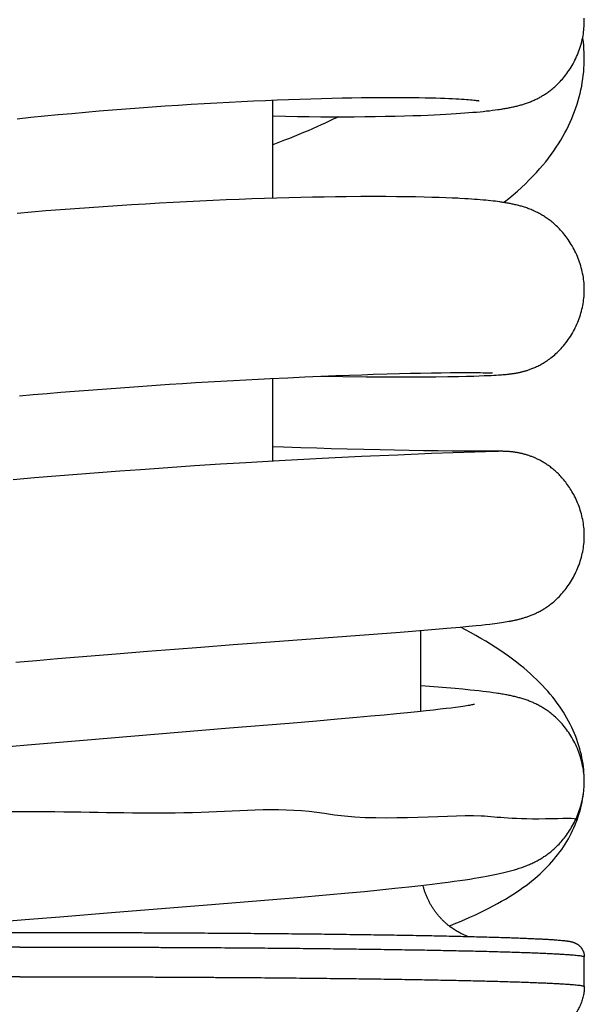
# Model space of a CAD drawing. Header units: millimetres. Extents: x 160 to 318, y 73 to 291.
# Tile 90 of 129: x 175.05 to 176.95, y 268.78 to 272.09. Entities that reach past the tile are written whole.
import ezdxf

# ---------------------------------------------------------------- set-up
doc = ezdxf.new("R2010")
doc.units = ezdxf.units.MM
doc.header["$LTSCALE"] = 30.734
doc.layers.get('0').update_dxf_attribs({"linetype": 'CONTINUOUS'})

msp = doc.modelspace()

# ---------------------------------------------------------------- linework, layer by layer
at = {"color": 7, "linetype": 'Continuous'}
for p, q in [((175.623, 271.8096), (175.6661, 271.8122)), ((175.6661, 271.8122), (175.7087, 271.8146)), ((175.7087, 271.8146), (175.7508, 271.8169)), ((175.7508, 271.8169), (175.7923, 271.819)), ((175.7923, 271.819), (175.8331, 271.8209)), ((175.8331, 271.8209), (175.8731, 271.8227)), ((175.8731, 271.8227), (175.9123, 271.8244)), ((175.896, 271.8237), (175.896, 271.4931)), ((175.9123, 271.8244), (175.9507, 271.8258)), ((175.9507, 271.8258), (175.9883, 271.8272)), ((175.9883, 271.8272), (176.0251, 271.8283)), ((176.0251, 271.8283), (176.061, 271.8294)), ((176.061, 271.8294), (176.0962, 271.8302)), ((176.0962, 271.8302), (176.1305, 271.831)), ((176.1305, 271.831), (176.1639, 271.8316)), ((176.1639, 271.8316), (176.1964, 271.8321)), ((176.1964, 271.8321), (176.2278, 271.8324)), ((176.2278, 271.8324), (176.2582, 271.8326)), ((176.2582, 271.8326), (176.2874, 271.8327)), ((176.2874, 271.8327), (176.3158, 271.8327)), ((176.3158, 271.8327), (176.3427, 271.8326)), ((176.3427, 271.8326), (176.3676, 271.8323)), ((176.3676, 271.8323), (176.39, 271.832)), ((176.39, 271.832), (176.4104, 271.8317)), ((176.4104, 271.8317), (176.4291, 271.8312)), ((176.4291, 271.8312), (176.4462, 271.8308)), ((176.4462, 271.8308), (176.462, 271.8303)), ((176.462, 271.8303), (176.4766, 271.8298)), ((176.4766, 271.8298), (176.4899, 271.8292)), ((176.4899, 271.8292), (176.5022, 271.8287)), ((176.5022, 271.8287), (176.5134, 271.8281)), ((176.5134, 271.8281), (176.5237, 271.8275)), ((176.5237, 271.8275), (176.5331, 271.8269)), ((176.5331, 271.8269), (176.5417, 271.8264)), ((176.5417, 271.8264), (176.5495, 271.8258)), ((176.5495, 271.8258), (176.5566, 271.8252)), ((176.5566, 271.8252), (176.5631, 271.8247)), ((176.5631, 271.8247), (176.5688, 271.8242)), ((176.5688, 271.8242), (176.5739, 271.8237)), ((176.5739, 271.8237), (176.5784, 271.8232)), ((176.5784, 271.8232), (176.5822, 271.8228)), ((176.592, 271.8215), (176.5926, 271.8214)), ((175.1752, 271.7748), (175.2212, 271.779)), ((175.2212, 271.779), (175.267, 271.7831)), ((175.267, 271.7831), (175.3126, 271.787)), ((175.3126, 271.787), (175.3579, 271.7907)), ((175.3579, 271.7907), (175.4028, 271.7943)), ((175.4028, 271.7943), (175.4474, 271.7976)), ((175.4474, 271.7976), (175.4917, 271.8009)), ((175.4917, 271.8009), (175.5357, 271.8039)), ((175.5357, 271.8039), (175.5795, 271.8068)), ((175.5795, 271.8068), (175.623, 271.8096)), ((176.4977, 271.7772), (176.5142, 271.7783)), ((176.5142, 271.7783), (176.5296, 271.7793)), ((176.5296, 271.7793), (176.544, 271.7803)), ((176.544, 271.7803), (176.5578, 271.7814)), ((176.5578, 271.7814), (176.5708, 271.7825)), ((176.5708, 271.7825), (176.5832, 271.7836)), ((176.5832, 271.7836), (176.5949, 271.7847)), ((176.5949, 271.7847), (176.6061, 271.7858)), ((176.6061, 271.7858), (176.6168, 271.787)), ((176.6168, 271.787), (176.627, 271.7881)), ((176.627, 271.7881), (176.6367, 271.7893)), ((176.6367, 271.7893), (176.646, 271.7905)), ((176.646, 271.7905), (176.6549, 271.7917)), ((175.0371, 271.7611), (175.0831, 271.7658)), ((175.0831, 271.7658), (175.1291, 271.7704)), ((175.1291, 271.7704), (175.1752, 271.7748)), ((175.896, 271.7703), (175.9404, 271.7694)), ((175.9404, 271.7694), (175.9808, 271.7687)), ((175.9808, 271.7687), (176.0204, 271.7683)), ((176.0204, 271.7683), (176.0594, 271.7679)), ((176.0594, 271.7679), (176.0977, 271.7678)), ((176.0977, 271.7678), (176.1351, 271.7677)), ((176.1351, 271.7677), (176.1716, 271.7679)), ((176.1716, 271.7679), (176.2072, 271.7681)), ((176.2072, 271.7681), (176.2419, 271.7685)), ((176.2419, 271.7685), (176.2758, 271.7691)), ((176.2758, 271.7691), (176.3088, 271.7698)), ((176.3088, 271.7698), (176.3403, 271.7705)), ((176.3403, 271.7705), (176.3691, 271.7714)), ((176.3691, 271.7714), (176.3952, 271.7723)), ((176.3952, 271.7723), (176.4188, 271.7733)), ((176.4188, 271.7733), (176.4407, 271.7742)), ((176.4407, 271.7742), (176.4611, 271.7752)), ((176.4611, 271.7752), (176.4801, 271.7762)), ((176.4801, 271.7762), (176.4977, 271.7772)), ((175.6072, 271.4813), (175.5617, 271.479)), ((175.652, 271.4835), (175.6072, 271.4813)), ((175.6964, 271.4856), (175.652, 271.4835)), ((175.7403, 271.4875), (175.6964, 271.4856)), ((175.7838, 271.4892), (175.7403, 271.4875)), ((175.8267, 271.4908), (175.7838, 271.4892)), ((175.8691, 271.4923), (175.8267, 271.4908)), ((175.9108, 271.4936), (175.8691, 271.4923)), ((175.9519, 271.4947), (175.9108, 271.4936)), ((175.992, 271.4957), (175.9519, 271.4947)), ((176.0313, 271.4966), (175.992, 271.4957)), ((176.0701, 271.4973), (176.0313, 271.4966)), ((176.1082, 271.4979), (176.0701, 271.4973)), ((176.1447, 271.4983), (176.1082, 271.4979)), ((176.1942, 271.4987), (176.1447, 271.4983)), ((176.238, 271.4988), (176.1942, 271.4987)), ((176.2777, 271.4988), (176.238, 271.4988)), ((176.3141, 271.4985), (176.2777, 271.4988)), ((176.3475, 271.4981), (176.3141, 271.4985)), ((176.3783, 271.4976), (176.3475, 271.4981)), ((176.4068, 271.497), (176.3783, 271.4976)), ((176.4331, 271.4963), (176.4068, 271.497)), ((176.4574, 271.4956), (176.4331, 271.4963)), ((176.4799, 271.4948), (176.4574, 271.4956)), ((176.5008, 271.4939), (176.4799, 271.4948)), ((176.5443, 271.4917), (176.5265, 271.4927)), ((176.5555, 271.491), (176.5443, 271.4917)), ((176.5663, 271.4903), (176.5555, 271.491)), ((176.5766, 271.4895), (176.5663, 271.4903)), ((176.5865, 271.4888), (176.5766, 271.4895)), ((176.596, 271.488), (176.5865, 271.4888)), ((176.6052, 271.4872), (176.596, 271.488)), ((176.614, 271.4864), (176.6052, 271.4872)), ((176.6226, 271.4856), (176.614, 271.4864)), ((176.6309, 271.4847), (176.6226, 271.4856)), ((176.6389, 271.4839), (176.6309, 271.4847)), ((176.6466, 271.4829), (176.6389, 271.4839)), ((176.6542, 271.482), (176.6466, 271.4829)), ((175.0857, 271.4465), (175.0374, 271.4423)), ((175.1341, 271.4504), (175.0857, 271.4465)), ((175.1825, 271.4542), (175.1341, 271.4504)), ((175.2309, 271.4579), (175.1825, 271.4542)), ((175.2791, 271.4614), (175.2309, 271.4579)), ((175.3271, 271.4647), (175.2791, 271.4614)), ((175.3749, 271.4679), (175.3271, 271.4647)), ((175.4223, 271.4709), (175.3749, 271.4679)), ((175.4693, 271.4738), (175.4223, 271.4709)), ((175.5158, 271.4764), (175.4693, 271.4738)), ((175.5617, 271.479), (175.5158, 271.4764)), ((175.807, 270.8822), (175.8482, 270.8843)), ((175.8482, 270.8843), (175.8887, 270.8864)), ((175.8887, 270.8864), (175.9484, 270.8892)), ((175.896, 270.8867), (175.896, 270.6079)), ((175.9484, 270.8892), (176.0057, 270.8918)), ((176.0057, 270.8918), (176.0595, 270.8941)), ((176.0595, 270.8941), (176.1094, 270.8961)), ((176.0617, 270.8942), (176.1329, 270.8931)), ((176.1094, 270.8961), (176.1553, 270.8979)), ((176.1329, 270.8931), (176.2113, 270.8923)), ((176.1553, 270.8979), (176.1972, 270.8993)), ((176.1972, 270.8993), (176.2355, 270.9006)), ((176.2113, 270.8923), (176.2774, 270.8919)), ((176.2355, 270.9006), (176.2819, 270.902)), ((176.2774, 270.8919), (176.3421, 270.8918)), ((176.2819, 270.902), (176.3235, 270.9031)), ((176.3235, 270.9031), (176.3609, 270.904)), ((176.3421, 270.8918), (176.3979, 270.8919)), ((176.3609, 270.904), (176.3946, 270.9047)), ((176.3946, 270.9047), (176.4317, 270.9054)), ((176.3979, 270.8919), (176.4458, 270.8923)), ((176.4317, 270.9054), (176.4638, 270.9058)), ((176.4458, 270.8923), (176.4871, 270.8929)), ((176.4638, 270.9058), (176.496, 270.9062)), ((176.4871, 270.8929), (176.5227, 270.8935)), ((176.496, 270.9062), (176.5228, 270.9064)), ((176.5227, 270.8935), (176.5499, 270.8941)), ((176.5228, 270.9064), (176.5489, 270.9064)), ((176.5489, 270.9064), (176.5678, 270.9064)), ((176.5499, 270.8941), (176.574, 270.8948)), ((176.5678, 270.9064), (176.584, 270.9063)), ((176.574, 270.8948), (176.5923, 270.8953)), ((176.584, 270.9063), (176.5956, 270.9061)), ((176.5923, 270.8953), (176.6089, 270.896)), ((176.5956, 270.9061), (176.6056, 270.906)), ((176.6056, 270.906), (176.6142, 270.9058)), ((176.6089, 270.896), (176.6214, 270.8965)), ((176.6142, 270.9058), (176.6201, 270.9056)), ((176.6201, 270.9056), (176.6251, 270.9055)), ((176.6214, 270.8965), (176.6329, 270.897)), ((176.6251, 270.9055), (176.6292, 270.9053)), ((176.6292, 270.9053), (176.6317, 270.9052)), ((176.6317, 270.9052), (176.6338, 270.9051)), ((176.6329, 270.897), (176.6413, 270.8974)), ((176.6338, 270.9051), (176.6353, 270.905)), ((176.6353, 270.905), (176.6364, 270.905)), ((176.6413, 270.8974), (176.6492, 270.8979)), ((176.6492, 270.8979), (176.6566, 270.8983)), ((176.6566, 270.8983), (176.6618, 270.8987)), ((176.6618, 270.8987), (176.6668, 270.899)), ((176.6668, 270.899), (176.6715, 270.8994)), ((176.6715, 270.8994), (176.676, 270.8998)), ((176.676, 270.8998), (176.6804, 270.9001)), ((176.6804, 270.9001), (176.6833, 270.9004)), ((176.6833, 270.9004), (176.6861, 270.9007)), ((176.6861, 270.9007), (176.6889, 270.901)), ((176.6889, 270.901), (176.6918, 270.9013)), ((176.6918, 270.9013), (176.6946, 270.9016)), ((176.6946, 270.9016), (176.6975, 270.902)), ((176.6975, 270.902), (176.7005, 270.9024)), ((176.7005, 270.9024), (176.7036, 270.9028)), ((176.7036, 270.9028), (176.7067, 270.9032)), ((175.2767, 270.8475), (175.3229, 270.851)), ((175.3229, 270.851), (175.3689, 270.8544)), ((175.3689, 270.8544), (175.4147, 270.8577)), ((175.4147, 270.8577), (175.46, 270.8609)), ((175.46, 270.8609), (175.505, 270.864)), ((175.505, 270.864), (175.5496, 270.8669)), ((175.5496, 270.8669), (175.5936, 270.8697)), ((175.5936, 270.8697), (175.6372, 270.8724)), ((175.6372, 270.8724), (175.6804, 270.875)), ((175.6804, 270.875), (175.7231, 270.8775)), ((175.7231, 270.8775), (175.7653, 270.8799)), ((175.7653, 270.8799), (175.807, 270.8822)), ((175.0453, 270.8283), (175.0914, 270.8323)), ((175.0914, 270.8323), (175.1376, 270.8363)), ((175.1376, 270.8363), (175.1839, 270.8401)), ((175.1839, 270.8401), (175.2303, 270.8439)), ((175.2303, 270.8439), (175.2767, 270.8475)), ((175.9332, 270.655), (175.896, 270.6563)), ((175.9921, 270.6531), (175.9332, 270.655)), ((176.0455, 270.6514), (175.9921, 270.6531)), ((176.094, 270.65), (176.0455, 270.6514)), ((176.1961, 270.6234), (176.0635, 270.617)), ((176.1481, 270.6485), (176.094, 270.65)), ((176.2041, 270.6472), (176.1481, 270.6485)), ((176.3185, 270.6288), (176.1961, 270.6234)), ((176.2589, 270.646), (176.2041, 270.6472)), ((176.3068, 270.645), (176.2589, 270.646)), ((176.3564, 270.6441), (176.3068, 270.645)), ((176.4316, 270.6334), (176.3185, 270.6288)), ((176.405, 270.6434), (176.3564, 270.6441)), ((176.4537, 270.6427), (176.405, 270.6434)), ((176.6508, 270.6405), (176.4316, 270.6334)), ((176.5016, 270.6422), (176.4537, 270.6427)), ((176.5484, 270.6418), (176.5016, 270.6422)), ((176.5933, 270.6416), (176.5484, 270.6418)), ((176.668, 270.6413), (176.5933, 270.6416)), ((176.6558, 270.6407), (176.6508, 270.6405)), ((176.6566, 270.6407), (176.6558, 270.6407)), ((176.6713, 270.6413), (176.668, 270.6413)), ((176.6736, 270.6412), (176.6713, 270.6413)), ((176.6756, 270.6412), (176.6736, 270.6412)), ((176.6774, 270.6411), (176.6756, 270.6412)), ((176.6791, 270.6411), (176.6774, 270.6411)), ((176.6806, 270.641), (176.6791, 270.6411)), ((176.6822, 270.641), (176.6806, 270.641)), ((176.6841, 270.6409), (176.6822, 270.641)), ((176.6855, 270.6408), (176.6841, 270.6409)), ((176.687, 270.6407), (176.6855, 270.6408)), ((176.6887, 270.6406), (176.687, 270.6407)), ((176.6904, 270.6405), (176.6887, 270.6406)), ((176.6922, 270.6404), (176.6904, 270.6405)), ((176.6941, 270.6402), (176.6922, 270.6404)), ((176.6961, 270.6401), (176.6941, 270.6402)), ((176.6982, 270.6399), (176.6961, 270.6401)), ((175.5441, 270.5859), (175.4523, 270.5795)), ((175.6337, 270.5919), (175.5441, 270.5859)), ((175.721, 270.5975), (175.6337, 270.5919)), ((175.8068, 270.6027), (175.721, 270.5975)), ((175.9188, 270.6092), (175.8068, 270.6027)), ((176.0635, 270.617), (175.9188, 270.6092)), ((175.0957, 270.5517), (175.0238, 270.5455)), ((175.1677, 270.5577), (175.0957, 270.5517)), ((175.2396, 270.5635), (175.1677, 270.5577)), ((175.3111, 270.5691), (175.2396, 270.5635)), ((175.3821, 270.5744), (175.3111, 270.5691)), ((175.4523, 270.5795), (175.3821, 270.5744)), ((176.557, 270.0522), (176.5821, 270.0547)), ((176.5821, 270.0547), (176.5988, 270.0565)), ((176.5988, 270.0565), (176.6139, 270.0582)), ((176.6139, 270.0582), (176.6277, 270.0598)), ((176.6277, 270.0598), (176.6364, 270.0608)), ((176.6364, 270.0608), (176.6446, 270.0619)), ((176.6446, 270.0619), (176.6523, 270.0629)), ((176.6523, 270.0629), (176.6597, 270.0639)), ((176.6597, 270.0639), (176.6668, 270.0649)), ((176.6668, 270.0649), (176.6735, 270.0659)), ((176.6735, 270.0659), (176.68, 270.0669)), ((176.68, 270.0669), (176.6861, 270.068)), ((176.6861, 270.068), (176.692, 270.069)), ((175.89, 270.0001), (176.3258, 270.0327)), ((176.3258, 270.0327), (176.4195, 270.0402)), ((176.396, 269.7655), (176.396, 270.0383)), ((176.4195, 270.0402), (176.4837, 270.0456)), ((176.4837, 270.0456), (176.5276, 270.0495)), ((176.5276, 270.0495), (176.557, 270.0522)), ((175.6554, 269.9824), (175.7639, 269.9906)), ((175.7639, 269.9906), (175.89, 270.0001)), ((175.2436, 269.9494), (175.314, 269.9553)), ((175.314, 269.9553), (175.3839, 269.961)), ((175.3839, 269.961), (175.4762, 269.9684)), ((175.4762, 269.9684), (175.5667, 269.9755)), ((175.5667, 269.9755), (175.6554, 269.9824)), ((175.0325, 269.9312), (175.1027, 269.9374)), ((175.1027, 269.9374), (175.1731, 269.9435)), ((175.1731, 269.9435), (175.2436, 269.9494)), ((176.439, 269.8486), (176.396, 269.8519)), ((176.4823, 269.845), (176.439, 269.8486)), ((176.5112, 269.8425), (176.4823, 269.845)), ((176.5375, 269.8401), (176.5112, 269.8425)), ((176.5616, 269.8377), (176.5375, 269.8401)), ((176.5765, 269.8362), (176.5616, 269.8377)), ((176.5906, 269.8346), (176.5765, 269.8362)), ((176.6039, 269.8331), (176.5906, 269.8346)), ((176.6164, 269.8316), (176.6039, 269.8331)), ((176.6282, 269.83), (176.6164, 269.8316)), ((176.6393, 269.8285), (176.6282, 269.83)), ((176.3133, 269.7572), (176.2719, 269.7533)), ((176.351, 269.7609), (176.3133, 269.7572)), ((176.3844, 269.7643), (176.351, 269.7609)), ((176.4134, 269.7674), (176.3844, 269.7643)), ((176.4387, 269.7701), (176.4134, 269.7674)), ((176.4609, 269.7727), (176.4387, 269.7701)), ((176.4805, 269.775), (176.4609, 269.7727)), ((176.4977, 269.7771), (176.4805, 269.775)), ((176.5128, 269.7791), (176.4977, 269.7771)), ((176.5217, 269.7803), (176.5128, 269.7791)), ((176.5298, 269.7815), (176.5217, 269.7803)), ((176.5371, 269.7825), (176.5298, 269.7815)), ((176.5436, 269.7835), (176.5371, 269.7825)), ((176.5494, 269.7845), (176.5436, 269.7835)), ((176.5546, 269.7853), (176.5494, 269.7845)), ((176.5591, 269.7861), (176.5546, 269.7853)), ((176.563, 269.7868), (176.5591, 269.7861)), ((176.5664, 269.7874), (176.563, 269.7868)), ((176.5692, 269.7879), (176.5664, 269.7874)), ((176.5715, 269.7884), (176.5692, 269.7879)), ((176.5733, 269.7887), (176.5715, 269.7884)), ((175.9523, 269.7254), (175.7514, 269.7088)), ((176.0452, 269.7332), (175.9523, 269.7254)), ((176.115, 269.7392), (176.0452, 269.7332)), ((176.1808, 269.745), (176.115, 269.7392)), ((176.2276, 269.7492), (176.1808, 269.745)), ((176.2719, 269.7533), (176.2276, 269.7492)), ((175.7514, 269.7088), (175.2605, 269.6681)), ((175.2605, 269.6681), (175.072, 269.6519)), ((175.072, 269.6519), (174.9301, 269.6394)), ((176.4883, 269.1911), (176.5082, 269.1938)), ((176.5082, 269.1938), (176.5269, 269.1964)), ((176.5269, 269.1964), (176.5445, 269.1989)), ((176.5445, 269.1989), (176.561, 269.2014)), ((176.561, 269.2014), (176.5763, 269.2039)), ((176.5763, 269.2039), (176.5907, 269.2062)), ((176.5907, 269.2062), (176.6041, 269.2086)), ((176.6041, 269.2086), (176.6166, 269.2108)), ((176.6166, 269.2108), (176.6284, 269.213)), ((176.6284, 269.213), (176.6396, 269.2152)), ((176.1521, 269.1548), (176.2058, 269.1599)), ((176.2058, 269.1599), (176.2581, 269.1651)), ((176.2581, 269.1651), (176.3084, 269.1702)), ((176.3084, 269.1702), (176.3548, 269.1752)), ((176.3548, 269.1752), (176.3963, 269.1798)), ((176.3963, 269.1798), (176.4335, 269.1842)), ((176.4335, 269.1842), (176.4673, 269.1884)), ((176.4673, 269.1884), (176.4883, 269.1911)), ((175.6629, 269.1131), (175.8565, 269.1289)), ((175.8565, 269.1289), (175.9798, 269.1394)), ((175.9798, 269.1394), (176.0776, 269.148)), ((176.0776, 269.148), (176.1521, 269.1548)), ((175.3682, 269.0896), (175.6629, 269.1131)), ((174.9703, 269.0575), (175.0636, 269.0652)), ((175.0636, 269.0652), (175.1808, 269.0746)), ((175.1808, 269.0746), (175.3682, 269.0896)), ((176.946, 268.8393), (176.946, 268.9393))]:
    msp.add_line(p, q, dxfattribs=at)
for points in [[(176.6549, 271.7917), (176.6592, 271.7924), (176.6635, 271.793), (176.6676, 271.7936), (176.6716, 271.7943), (176.6756, 271.7949), (176.6795, 271.7956), (176.6833, 271.7963), (176.687, 271.7969), (176.6907, 271.7976), (176.6943, 271.7983), (176.6979, 271.7991), (176.7014, 271.7998), (176.7049, 271.8005), (176.7084, 271.8013), (176.7118, 271.8021), (176.7152, 271.8029), (176.7186, 271.8037), (176.7219, 271.8046), (176.7253, 271.8054), (176.7286, 271.8063), (176.7319, 271.8073), (176.7352, 271.8082), (176.7385, 271.8092), (176.7417, 271.8102), (176.745, 271.8113), (176.7483, 271.8124), (176.7516, 271.8135), (176.7549, 271.8147), (176.7582, 271.8159), (176.7614, 271.8171), (176.7647, 271.8184), (176.7679, 271.8197), (176.7712, 271.821), (176.7744, 271.8224), (176.7776, 271.8239), (176.7809, 271.8254), (176.7841, 271.8269), (176.7873, 271.8285), (176.7905, 271.8301), (176.7937, 271.8318), (176.7968, 271.8334), (176.7999, 271.8352), (176.8029, 271.8369), (176.8058, 271.8387), (176.8088, 271.8405), (176.8117, 271.8423), (176.8146, 271.8442), (176.8176, 271.8462), (176.8207, 271.8483), (176.8238, 271.8505), (176.8269, 271.8527), (176.8301, 271.8551), (176.8333, 271.8576), (176.8366, 271.8602), (176.8399, 271.863), (176.8433, 271.8659), (176.8468, 271.8689), (176.8502, 271.8721), (176.8538, 271.8754), (176.8574, 271.8789), (176.861, 271.8826), (176.8647, 271.8864), (176.8684, 271.8904), (176.8721, 271.8946), (176.8759, 271.899), (176.8796, 271.9036), (176.8833, 271.9083), (176.8871, 271.9133), (176.8907, 271.9184), (176.8944, 271.9236), (176.8979, 271.9291), (176.9014, 271.9346), (176.9048, 271.9403), (176.9082, 271.9461), (176.9114, 271.9521), (176.9144, 271.9581), (176.9174, 271.9642), (176.9202, 271.9704), (176.9229, 271.9766), (176.9255, 271.9829), (176.9279, 271.9893), (176.9301, 271.9956), (176.9322, 272.002), (176.9342, 272.0084), (176.936, 272.0148), (176.9376, 272.0212), (176.9391, 272.0276), (176.9405, 272.034), (176.9416, 272.0404), (176.9427, 272.0467), (176.9436, 272.0531), (176.9443, 272.0593), (176.9449, 272.0656), (176.9453, 272.0718), (176.9456, 272.0779), (176.9458, 272.084), (176.9458, 272.0884)], [(176.9458, 272.0884), (176.9458, 272.0929), (176.9456, 272.0993)], [(176.9459, 271.964), (176.9458, 271.9726), (176.9455, 271.9842), (176.9449, 271.996), (176.944, 272.0077), (176.9428, 272.0196), (176.9413, 272.0316), (176.9407, 272.0355)], [(176.6746, 271.4791), (176.6769, 271.4808), (176.6921, 271.4929), (176.7068, 271.5051), (176.7211, 271.5175), (176.7349, 271.5298), (176.7481, 271.5423), (176.7608, 271.5547), (176.773, 271.5671), (176.7846, 271.5795), (176.7957, 271.5918), (176.8062, 271.6041), (176.8162, 271.6163), (176.8258, 271.6285), (176.8348, 271.6406), (176.8435, 271.6527), (176.8517, 271.6648), (176.8595, 271.6769), (176.8669, 271.6889), (176.8739, 271.701), (176.8806, 271.713), (176.8869, 271.7251), (176.8929, 271.7372), (176.8986, 271.7493), (176.9039, 271.7614), (176.9089, 271.7736), (176.9135, 271.7857), (176.9178, 271.7979), (176.9218, 271.81), (176.9255, 271.8222), (176.9289, 271.8343), (176.9319, 271.8464), (176.9347, 271.8585), (176.9371, 271.8706), (176.9392, 271.8827), (176.9411, 271.8948), (176.9426, 271.9068), (176.9439, 271.9189), (176.9448, 271.9309), (176.9455, 271.9429), (176.9458, 271.9549), (176.9459, 271.9637)], [(176.5822, 271.8228), (176.5854, 271.8224), (176.5868, 271.8222), (176.588, 271.8221), (176.5891, 271.8219), (176.5901, 271.8218), (176.5909, 271.8217), (176.5915, 271.8216), (176.592, 271.8215)], [(176.1193, 271.7677), (176.1144, 271.7654), (176.1012, 271.759), (176.0877, 271.7526), (176.074, 271.7463), (176.0599, 271.7399), (176.0455, 271.7335), (176.0309, 271.7271), (176.016, 271.7206), (176.0007, 271.7142), (175.9852, 271.7078), (175.9694, 271.7013), (175.9533, 271.6949), (175.9369, 271.6884), (175.9203, 271.682), (175.9034, 271.6755), (175.896, 271.6728)], [(176.5265, 271.4927), (176.5203, 271.493), (176.5008, 271.4939)], [(176.9459, 271.1852), (176.9459, 271.1896), (176.9457, 271.1958), (176.9454, 271.202), (176.945, 271.2083), (176.9444, 271.2146), (176.9436, 271.2209), (176.9427, 271.2273), (176.9416, 271.2336), (176.9404, 271.24), (176.9391, 271.2464), (176.9376, 271.2528), (176.9359, 271.2592), (176.9341, 271.2656), (176.9322, 271.2719), (176.9301, 271.2783), (176.9278, 271.2845), (176.9255, 271.2908), (176.9229, 271.297), (176.9203, 271.3031), (176.9175, 271.3092), (176.9146, 271.3151), (176.9116, 271.321), (176.9085, 271.3268), (176.9053, 271.3325), (176.902, 271.3381), (176.8987, 271.3435), (176.8952, 271.3488), (176.8917, 271.354), (176.8881, 271.359), (176.8845, 271.3639), (176.8809, 271.3686), (176.8772, 271.3732), (176.8735, 271.3776), (176.8698, 271.3818), (176.8661, 271.3859), (176.8625, 271.3898), (176.8588, 271.3935), (176.8552, 271.3971), (176.8516, 271.4006), (176.848, 271.4039), (176.8445, 271.407), (176.841, 271.41), (176.8376, 271.4129), (176.8341, 271.4157), (176.8308, 271.4183), (176.8274, 271.4209), (176.8241, 271.4233), (176.8209, 271.4256), (176.8177, 271.4278), (176.8146, 271.4298), (176.8115, 271.4319), (176.8084, 271.4338), (176.8053, 271.4357), (176.802, 271.4377), (176.7987, 271.4396), (176.7953, 271.4415), (176.7918, 271.4433), (176.7883, 271.4451), (176.7847, 271.4469), (176.7811, 271.4486), (176.7775, 271.4503), (176.7739, 271.4519), (176.7702, 271.4535), (176.7666, 271.455), (176.763, 271.4565), (176.7594, 271.4579), (176.7557, 271.4592), (176.7522, 271.4605), (176.7486, 271.4617), (176.745, 271.4629), (176.7415, 271.464), (176.738, 271.4651), (176.7344, 271.4662), (176.731, 271.4671), (176.7275, 271.4681), (176.724, 271.469), (176.7206, 271.4699), (176.7171, 271.4707), (176.7137, 271.4716), (176.7103, 271.4723), (176.7068, 271.4731), (176.7034, 271.4738), (176.7, 271.4745), (176.6966, 271.4752), (176.6931, 271.4759), (176.6897, 271.4765), (176.6862, 271.4771), (176.6828, 271.4777), (176.6793, 271.4783), (176.6758, 271.4789), (176.6723, 271.4794), (176.6687, 271.48), (176.6651, 271.4805), (176.6615, 271.481), (176.6542, 271.482)], [(176.7067, 270.9032), (176.7083, 270.9035), (176.71, 270.9037), (176.7116, 270.904), (176.7133, 270.9043), (176.715, 270.9046), (176.7168, 270.9049), (176.7186, 270.9052), (176.7204, 270.9056), (176.7222, 270.9059), (176.7241, 270.9063), (176.726, 270.9067), (176.7279, 270.9071), (176.7299, 270.9075), (176.7319, 270.908), (176.7339, 270.9085), (176.7359, 270.909), (176.738, 270.9095), (176.7401, 270.91), (176.7422, 270.9106), (176.7444, 270.9112), (176.7466, 270.9118), (176.7488, 270.9125), (176.7512, 270.9132), (176.7535, 270.9139), (176.756, 270.9147), (176.7585, 270.9156), (176.7612, 270.9165), (176.7639, 270.9174), (176.7667, 270.9185), (176.7696, 270.9196), (176.7726, 270.9208), (176.7757, 270.922), (176.7789, 270.9234), (176.7821, 270.9248), (176.7855, 270.9264), (176.789, 270.928), (176.7925, 270.9298), (176.7961, 270.9316), (176.7998, 270.9336), (176.8034, 270.9356), (176.8071, 270.9377), (176.8107, 270.9399), (176.8144, 270.9422), (176.8181, 270.9446), (176.8219, 270.9472), (176.8257, 270.9499), (176.8297, 270.9528), (176.8337, 270.9559), (176.8379, 270.9591), (176.8421, 270.9626), (176.8463, 270.9663), (176.8506, 270.9701), (176.8549, 270.9741), (176.8592, 270.9783), (176.8634, 270.9826), (176.8677, 270.9872), (176.8719, 270.9918), (176.876, 270.9966), (176.8801, 271.0016), (176.8841, 271.0067), (176.888, 271.0119), (176.8918, 271.0172), (176.8955, 271.0227), (176.8991, 271.0282), (176.9027, 271.0339), (176.906, 271.0396), (176.9093, 271.0455), (176.9125, 271.0514), (176.9155, 271.0574), (176.9184, 271.0634), (176.9211, 271.0695), (176.9237, 271.0756), (176.9262, 271.0818), (176.9285, 271.088), (176.9307, 271.0943), (176.9327, 271.1005), (176.9346, 271.1068), (176.9364, 271.113), (176.938, 271.1193), (176.9394, 271.1256), (176.9407, 271.1318), (176.9418, 271.1381), (176.9428, 271.1443), (176.9437, 271.1505), (176.9444, 271.1566), (176.945, 271.1627), (176.9454, 271.1688), (176.9457, 271.1749), (176.9459, 271.1809), (176.9459, 271.1852)], [(176.6364, 270.905), (176.6368, 270.9049), (176.6369, 270.9049)], [(176.9459, 270.3575), (176.9459, 270.3617), (176.9458, 270.3676), (176.9455, 270.3737), (176.945, 270.3799), (176.9444, 270.3861), (176.9437, 270.3924), (176.9428, 270.3987), (176.9418, 270.405), (176.9406, 270.4114), (176.9392, 270.4178), (176.9378, 270.4241), (176.9361, 270.4305), (176.9344, 270.4368), (176.9325, 270.443), (176.9304, 270.4492), (176.9283, 270.4554), (176.926, 270.4614), (176.9236, 270.4674), (176.9211, 270.4733), (176.9185, 270.479), (176.9158, 270.4847), (176.9131, 270.4902), (176.9103, 270.4955), (176.9074, 270.5007), (176.9045, 270.5057), (176.9016, 270.5106), (176.8986, 270.5153), (176.8956, 270.5199), (176.8926, 270.5244), (176.8895, 270.5287), (176.8864, 270.5329), (176.8833, 270.537), (176.8801, 270.541), (176.877, 270.5449), (176.8738, 270.5487), (176.8705, 270.5524), (176.8673, 270.556), (176.864, 270.5595), (176.8608, 270.5628), (176.8575, 270.5661), (176.8542, 270.5693), (176.851, 270.5723), (176.8477, 270.5753), (176.8444, 270.5782), (176.8412, 270.5809), (176.838, 270.5835), (176.8348, 270.5861), (176.8317, 270.5885), (176.8285, 270.5908), (176.8255, 270.5931), (176.8224, 270.5952), (176.8194, 270.5972), (176.8165, 270.5992), (176.8135, 270.6011), (176.8106, 270.6029), (176.8077, 270.6046), (176.8049, 270.6063), (176.802, 270.6079), (176.7992, 270.6095), (176.7964, 270.611), (176.7936, 270.6124), (176.7908, 270.6138), (176.788, 270.6152), (176.7853, 270.6164), (176.7826, 270.6177), (176.7799, 270.6189), (176.7772, 270.62), (176.7745, 270.6212), (176.7718, 270.6222), (176.7691, 270.6233), (176.7665, 270.6243), (176.7639, 270.6252), (176.7613, 270.6261), (176.7587, 270.627), (176.7561, 270.6279), (176.7536, 270.6287), (176.7511, 270.6295), (176.7486, 270.6302), (176.7461, 270.6309), (176.7437, 270.6316), (176.7413, 270.6322), (176.739, 270.6328), (176.7366, 270.6334), (176.7344, 270.6339), (176.7321, 270.6344), (176.7299, 270.6349), (176.7278, 270.6354), (176.7257, 270.6358), (176.7237, 270.6362), (176.7217, 270.6366), (176.7197, 270.6369), (176.7179, 270.6372), (176.716, 270.6375), (176.7142, 270.6378), (176.7125, 270.6381), (176.7108, 270.6383), (176.7092, 270.6386), (176.7076, 270.6388), (176.7061, 270.639), (176.7046, 270.6392), (176.7032, 270.6393), (176.7019, 270.6395), (176.7006, 270.6396), (176.6982, 270.6399)], [(176.692, 270.069), (176.6948, 270.0695), (176.6976, 270.07), (176.7003, 270.0705), (176.703, 270.0711), (176.7056, 270.0716), (176.7082, 270.0721), (176.7108, 270.0727), (176.7134, 270.0732), (176.7159, 270.0738), (176.7185, 270.0744), (176.7211, 270.075), (176.7236, 270.0756), (176.7262, 270.0763), (176.7288, 270.0769), (176.7314, 270.0776), (176.7341, 270.0783), (176.7368, 270.0791), (176.7395, 270.0799), (176.7422, 270.0807), (176.745, 270.0815), (176.7477, 270.0824), (176.7505, 270.0833), (176.7534, 270.0843), (176.7562, 270.0852), (176.759, 270.0863), (176.7619, 270.0873), (176.7647, 270.0884), (176.7676, 270.0895), (176.7704, 270.0907), (176.7733, 270.0919), (176.7761, 270.0931), (176.779, 270.0944), (176.7819, 270.0957), (176.7849, 270.0971), (176.7878, 270.0985), (176.7908, 270.1), (176.7939, 270.1016), (176.7971, 270.1033), (176.8003, 270.1051), (176.8035, 270.1069), (176.8066, 270.1088), (176.8098, 270.1107), (176.8129, 270.1126), (176.8159, 270.1146), (176.819, 270.1167), (176.8222, 270.1189), (176.8255, 270.1212), (176.8289, 270.1237), (176.8323, 270.1263), (176.8359, 270.1291), (176.8395, 270.1321), (176.8431, 270.1351), (176.8468, 270.1384), (176.8505, 270.1418), (176.8543, 270.1453), (176.8581, 270.149), (176.862, 270.1529), (176.8658, 270.157), (176.8696, 270.1612), (176.8735, 270.1656), (176.8773, 270.1701), (176.8811, 270.1748), (176.8848, 270.1797), (176.8885, 270.1847), (176.8922, 270.1898), (176.8957, 270.195), (176.8992, 270.2004), (176.9026, 270.2059), (176.9059, 270.2115), (176.9091, 270.2172), (176.9122, 270.223), (176.9152, 270.2289), (176.918, 270.2348), (176.9208, 270.2409), (176.9234, 270.247), (176.9258, 270.2531), (176.9282, 270.2593), (176.9304, 270.2655), (176.9324, 270.2718), (176.9343, 270.2781), (176.9361, 270.2844), (176.9377, 270.2907), (176.9392, 270.297), (176.9405, 270.3033), (176.9417, 270.3096), (176.9427, 270.3159), (176.9436, 270.3221), (176.9444, 270.3284), (176.945, 270.3346), (176.9454, 270.3408), (176.9457, 270.3469), (176.9459, 270.353), (176.9459, 270.3575)], [(176.9458, 269.5344), (176.9458, 269.5404), (176.9455, 269.55), (176.9449, 269.5597), (176.9441, 269.5694), (176.943, 269.5792), (176.9417, 269.5892), (176.94, 269.5992), (176.9381, 269.6092), (176.936, 269.6194), (176.9335, 269.6295), (176.9308, 269.6398), (176.9278, 269.6501), (176.9245, 269.6604), (176.9209, 269.6707), (176.917, 269.681), (176.9128, 269.6913), (176.9084, 269.7016), (176.9036, 269.7119), (176.8986, 269.7222), (176.8932, 269.7325), (176.8876, 269.7427), (176.8817, 269.7529), (176.8754, 269.7631), (176.8689, 269.7733), (176.862, 269.7834), (176.8549, 269.7935), (176.8474, 269.8035), (176.8396, 269.8135), (176.8314, 269.8235), (176.823, 269.8334), (176.8142, 269.8433), (176.805, 269.8532), (176.7955, 269.863), (176.7856, 269.8728), (176.7753, 269.8826), (176.7646, 269.8923), (176.7535, 269.9021), (176.7419, 269.9119), (176.7298, 269.9218), (176.7172, 269.9316), (176.7041, 269.9416), (176.6905, 269.9515), (176.6763, 269.9615), (176.6616, 269.9715), (176.6463, 269.9816), (176.6305, 269.9916), (176.6142, 270.0016), (176.5975, 270.0116), (176.5805, 270.0215), (176.5632, 270.0313), (176.5457, 270.0408), (176.5292, 270.0496)], [(176.9459, 269.5275), (176.9459, 269.5318), (176.9457, 269.538), (176.9454, 269.5443), (176.945, 269.5506), (176.9444, 269.5569), (176.9436, 269.5633), (176.9427, 269.5697), (176.9416, 269.5762), (176.9404, 269.5826), (176.9391, 269.5891), (176.9375, 269.5956), (176.9358, 269.6021), (176.934, 269.6086), (176.932, 269.6151), (176.9299, 269.6216), (176.9276, 269.628), (176.9251, 269.6344), (176.9225, 269.6408), (176.9198, 269.6471), (176.9169, 269.6534), (176.9139, 269.6595), (176.9108, 269.6656), (176.9075, 269.6716), (176.9042, 269.6774), (176.9007, 269.6832), (176.8971, 269.6888), (176.8935, 269.6943), (176.8898, 269.6996), (176.8861, 269.7047), (176.8823, 269.7097), (176.8785, 269.7145), (176.8747, 269.7191), (176.8709, 269.7236), (176.8671, 269.7278), (176.8633, 269.7319), (176.8596, 269.7358), (176.8558, 269.7395), (176.8522, 269.743), (176.8485, 269.7464), (176.8449, 269.7496), (176.8414, 269.7527), (176.8379, 269.7556), (176.8344, 269.7585), (176.831, 269.7611), (176.8277, 269.7637), (176.8244, 269.7661), (176.8212, 269.7684), (176.8181, 269.7705), (176.8151, 269.7725), (176.8121, 269.7745), (176.8091, 269.7764), (176.8061, 269.7782), (176.803, 269.7801), (176.7997, 269.782), (176.7964, 269.7838), (176.7931, 269.7856), (176.7898, 269.7874), (176.7865, 269.7891), (176.7832, 269.7907), (176.7799, 269.7922), (176.7766, 269.7937), (176.7734, 269.7952), (176.7701, 269.7966), (176.7668, 269.798), (176.7634, 269.7993), (176.7601, 269.8006), (176.7567, 269.8019), (176.7533, 269.8032), (176.7499, 269.8044), (176.7464, 269.8056), (176.743, 269.8067), (176.7395, 269.8078), (176.7361, 269.8089), (176.7326, 269.8099), (176.7291, 269.8109), (176.7257, 269.8118), (176.7222, 269.8128), (176.7187, 269.8137), (176.7151, 269.8146), (176.7116, 269.8154), (176.708, 269.8163), (176.7044, 269.8171), (176.7008, 269.8179), (176.6971, 269.8187), (176.6933, 269.8195), (176.6895, 269.8202), (176.6856, 269.821), (176.6815, 269.8218), (176.6774, 269.8225), (176.6732, 269.8233), (176.6688, 269.824), (176.6643, 269.8248), (176.6596, 269.8255), (176.6548, 269.8263), (176.6498, 269.827), (176.6393, 269.8285)], [(176.5759, 269.7893), (176.5759, 269.7893), (176.5757, 269.7893), (176.5755, 269.7892), (176.5751, 269.7891), (176.5746, 269.789), (176.574, 269.7889), (176.5733, 269.7887)], [(176.9144, 269.3961), (176.9164, 269.4003), (176.9192, 269.4064), (176.9219, 269.4126), (176.9245, 269.4188), (176.9269, 269.4252), (176.9292, 269.4316), (176.9314, 269.438), (176.9334, 269.4445), (176.9353, 269.4511), (176.937, 269.4576), (176.9386, 269.4642), (176.94, 269.4708), (176.9413, 269.4774), (176.9424, 269.484), (176.9434, 269.4905), (176.9442, 269.4971), (176.9448, 269.5036), (176.9453, 269.5101), (176.9456, 269.5165), (176.9458, 269.5229), (176.9459, 269.5275)], [(176.4912, 269.0432), (176.5081, 269.05), (176.526, 269.0575), (176.5435, 269.065), (176.5607, 269.0726), (176.5774, 269.0802), (176.5936, 269.0879), (176.6094, 269.0956), (176.6247, 269.1033), (176.6394, 269.111), (176.6537, 269.1187), (176.6674, 269.1264), (176.6807, 269.1341), (176.6934, 269.1418), (176.7056, 269.1495), (176.7173, 269.1571), (176.7286, 269.1648), (176.7395, 269.1724), (176.75, 269.1801), (176.7601, 269.1878), (176.7698, 269.1955), (176.7792, 269.2032), (176.7883, 269.211), (176.797, 269.2189), (176.8054, 269.2267), (176.8136, 269.2347), (176.8215, 269.2427), (176.8292, 269.2508), (176.8366, 269.259), (176.8437, 269.2673), (176.8506, 269.2757), (176.8573, 269.2842), (176.8637, 269.2927), (176.8699, 269.3013), (176.8758, 269.3101), (176.8815, 269.3189), (176.887, 269.3278), (176.8923, 269.3368), (176.8973, 269.3459), (176.9021, 269.3551), (176.9067, 269.3644), (176.911, 269.3738), (176.9151, 269.3833), (176.9189, 269.3928), (176.9225, 269.4023), (176.9258, 269.4119), (176.9289, 269.4216), (176.9317, 269.4312), (176.9343, 269.4409), (176.9366, 269.4505), (176.9386, 269.4601), (176.9404, 269.4697), (176.9419, 269.4792), (176.9431, 269.4887), (176.9432, 269.4897)], [(176.6396, 269.2152), (176.6449, 269.2163), (176.6502, 269.2174), (176.6553, 269.2185), (176.6604, 269.2196), (176.6653, 269.2207), (176.6702, 269.2218), (176.675, 269.223), (176.6797, 269.2241), (176.6843, 269.2253), (176.6889, 269.2264), (176.6934, 269.2276), (176.6978, 269.2288), (176.7022, 269.23), (176.7065, 269.2312), (176.7107, 269.2324), (176.7149, 269.2337), (176.7191, 269.235), (176.7232, 269.2363), (176.7272, 269.2376), (176.7312, 269.239), (176.7352, 269.2403), (176.7391, 269.2417), (176.743, 269.2431), (176.7468, 269.2446), (176.7506, 269.2461), (176.7543, 269.2476), (176.758, 269.2491), (176.7617, 269.2507), (176.7654, 269.2523), (176.769, 269.2539), (176.7726, 269.2556), (176.7762, 269.2574), (176.7798, 269.2591), (176.7833, 269.2609), (176.7869, 269.2628), (176.7903, 269.2647), (176.7938, 269.2666), (176.7971, 269.2686), (176.8005, 269.2705), (176.8037, 269.2726), (176.807, 269.2746), (176.8102, 269.2767), (176.8134, 269.2788), (176.8166, 269.281), (176.8199, 269.2833), (176.8231, 269.2857), (176.8264, 269.2882), (176.8297, 269.2908), (176.8331, 269.2934), (176.8365, 269.2962), (176.8399, 269.2991), (176.8433, 269.3021), (176.8468, 269.3053), (176.8503, 269.3085), (176.8538, 269.3119), (176.8574, 269.3155), (176.8609, 269.3191), (176.8645, 269.323), (176.8681, 269.3269), (176.8717, 269.3311), (176.8753, 269.3354), (176.8789, 269.3398), (176.8825, 269.3444), (176.8861, 269.3492), (176.8896, 269.3541), (176.8932, 269.3593), (176.8966, 269.3645), (176.9001, 269.37), (176.9034, 269.3756), (176.9067, 269.3813), (176.9099, 269.3871), (176.913, 269.3931), (176.9145, 269.3961)]]:
    msp.add_lwpolyline(points, dxfattribs=at)
for points, knots in [([(174.2839, 269.425), (174.4302, 269.4262), (174.7334, 269.4272), (175.1911, 269.4315), (175.6397, 269.4165), (175.9349, 269.445), (176.0717, 269.4231)], [0, 0, 0, 0, 0.438696, 0.909907, 1.372181, 1.787778, 1.787778, 1.787778, 1.787778]), ([(176.0718, 269.4231), (176.2445, 269.3912), (176.5703, 269.4332), (176.7121, 269.3985), (176.9352, 269.4087), (176.9137, 269.3974)], [0, 0, 0, 0, 0.5269459, 0.7695633, 0.8426113, 0.8426113, 0.8426113, 0.8426113]), ([(176.5523, 269.0081), (176.5516, 269.0084), (176.5493, 269.0093), (176.5454, 269.0109), (176.5406, 269.0131), (176.5355, 269.0155), (176.53, 269.0182), (176.5241, 269.0214), (176.5179, 269.0249), (176.5113, 269.029), (176.5046, 269.0334), (176.4976, 269.0383), (176.4906, 269.0436), (176.4835, 269.0495), (176.4763, 269.0558), (176.4693, 269.0625), (176.4624, 269.0697), (176.4557, 269.0772), (176.4492, 269.0851), (176.4431, 269.0933), (176.4371, 269.1019), (176.4314, 269.111), (176.426, 269.1204), (176.4211, 269.13), (176.4164, 269.1401), (176.4123, 269.1503), (176.4085, 269.1609), (176.4054, 269.1709), (176.4037, 269.1776), (176.403, 269.1806)], [0, 0, 0, 0, 0.0024774, 0.0073489, 0.0126831, 0.0182869, 0.0243148, 0.0311242, 0.0382849, 0.0457651, 0.0542202, 0.0623561, 0.0714013, 0.0806144, 0.0900299, 0.1001114, 0.1096369, 0.1200162, 0.1302363, 0.1401649, 0.1507938, 0.1617291, 0.1722961, 0.1833133, 0.1941713, 0.2055289, 0.2164979, 0.227837, 0.2370833, 0.2370833, 0.2370833, 0.2370833]), ([(173.146, 268.9393), (173.146, 268.9406), (173.146, 268.9432), (173.1465, 268.947), (173.1472, 268.9507), (173.1482, 268.9545), (173.1495, 268.9581), (173.1511, 268.9616), (173.1528, 268.9649), (173.1548, 268.968), (173.1569, 268.9708), (173.1591, 268.9734), (173.1613, 268.9757), (173.1636, 268.9778), (173.1659, 268.9796), (173.1682, 268.9813), (173.1705, 268.9828), (173.1728, 268.9842), (173.1751, 268.9854), (173.1775, 268.9865), (173.1798, 268.9874), (173.1821, 268.9882), (173.1844, 268.989), (173.1867, 268.9897), (173.1891, 268.9903), (173.1916, 268.9908), (173.1942, 268.9914), (173.1971, 268.9919), (173.2003, 268.9924), (173.2039, 268.9929), (173.2081, 268.9935), (173.2131, 268.9941), (173.2191, 268.9947), (173.2264, 268.9954), (173.2354, 268.9961), (173.2466, 268.997), (173.2601, 268.9979), (173.2753, 268.9988), (173.2921, 268.9997), (173.3101, 269.0005), (173.3294, 269.0014), (173.35, 269.0023), (173.372, 269.0031), (173.3952, 269.0039), (173.4198, 269.0047), (173.4456, 269.0055), (173.4726, 269.0063), (173.5009, 269.0071), (173.5304, 269.0078), (173.5611, 269.0086), (173.593, 269.0093), (173.626, 269.01), (173.6601, 269.0107), (173.6953, 269.0114), (173.7316, 269.012), (173.7689, 269.0127), (173.8072, 269.0133), (173.8466, 269.0139), (173.8868, 269.0145), (173.928, 269.015), (173.9701, 269.0156), (174.013, 269.0161), (174.0567, 269.0166), (174.1012, 269.0171), (174.1465, 269.0175), (174.1924, 269.018), (174.2391, 269.0184), (174.2864, 269.0188), (174.3343, 269.0191), (174.3827, 269.0195), (174.4317, 269.0198), (174.4811, 269.0201), (174.5311, 269.0203), (174.5814, 269.0206), (174.6321, 269.0208), (174.6831, 269.021), (174.7344, 269.0211), (174.7859, 269.0213), (174.8377, 269.0214), (174.8896, 269.0215), (174.9417, 269.0216), (174.9938, 269.0216), (175.0286, 269.0216), (175.046, 269.0216)], [0, 0, 0, 0, 0.003841, 0.007683, 0.011481, 0.015405, 0.01926, 0.022936, 0.026868, 0.030614, 0.034068, 0.03724, 0.040571, 0.043687, 0.046565, 0.049454, 0.052233, 0.054865, 0.057517, 0.060072, 0.062547, 0.064993, 0.067428, 0.069834, 0.072268, 0.074775, 0.077428, 0.080313, 0.083525, 0.087166, 0.091371, 0.096319, 0.102248, 0.109438, 0.118289, 0.12945, 0.143132, 0.158655, 0.175349, 0.193388, 0.212735, 0.233397, 0.255366, 0.278632, 0.303181, 0.329, 0.356071, 0.384374, 0.413891, 0.444598, 0.476474, 0.509495, 0.543635, 0.578868, 0.615167, 0.652503, 0.690849, 0.730174, 0.770446, 0.811636, 0.85371, 0.896635, 0.940377, 0.984903, 1.030176, 1.076161, 1.122823, 1.170123, 1.218025, 1.266491, 1.315482, 1.36496, 1.414885, 1.465218, 1.51592, 1.566949, 1.618266, 1.66983, 1.7216, 1.773535, 1.825593, 1.877735, 1.929918, 1.929918, 1.929918, 1.929918]), ([(175.046, 269.0216), (175.0632, 269.0216), (175.0977, 269.0216), (175.1494, 269.0216), (175.201, 269.0215), (175.2525, 269.0214), (175.3039, 269.0213), (175.355, 269.0211), (175.4059, 269.021), (175.4566, 269.0208), (175.5069, 269.0206), (175.5568, 269.0203), (175.6064, 269.0201), (175.6555, 269.0198), (175.7041, 269.0195), (175.7522, 269.0192), (175.7998, 269.0188), (175.8468, 269.0184), (175.8931, 269.018), (175.9388, 269.0176), (175.9838, 269.0171), (176.0281, 269.0167), (176.0716, 269.0162), (176.1143, 269.0157), (176.1562, 269.0151), (176.1972, 269.0146), (176.2373, 269.014), (176.2765, 269.0134), (176.3147, 269.0128), (176.352, 269.0122), (176.3882, 269.0115), (176.4234, 269.0109), (176.4575, 269.0102), (176.4905, 269.0095), (176.5224, 269.0088), (176.5532, 269.0081), (176.5828, 269.0073), (176.6112, 269.0065), (176.6384, 269.0058), (176.6644, 269.005), (176.6891, 269.0042), (176.7126, 269.0034), (176.7348, 269.0025), (176.7557, 269.0017), (176.7753, 269.0008), (176.7936, 269), (176.8106, 268.9991), (176.8263, 268.9982), (176.8403, 268.9973), (176.8522, 268.9965), (176.8619, 268.9957), (176.8697, 268.995), (176.8761, 268.9943), (176.8814, 268.9938), (176.8859, 268.9932), (176.8897, 268.9927), (176.893, 268.9922), (176.896, 268.9917), (176.8987, 268.9912), (176.9011, 268.9907), (176.9034, 268.9901), (176.9057, 268.9895), (176.9079, 268.9889), (176.9101, 268.9881), (176.9123, 268.9873), (176.9145, 268.9864), (176.9166, 268.9854), (176.9188, 268.9843), (176.921, 268.9831), (176.9231, 268.9818), (176.9252, 268.9803), (176.9272, 268.9787), (176.9292, 268.977), (176.9312, 268.9751), (176.9331, 268.9731), (176.935, 268.9708), (176.9368, 268.9685), (176.9384, 268.9659), (176.94, 268.9631), (176.9415, 268.9602), (176.9428, 268.957), (176.9439, 268.9537), (176.9448, 268.9503), (176.9455, 268.9467), (176.9459, 268.9431), (176.946, 268.9406), (176.946, 268.9393)], [0, 0, 0, 0, 0.051763, 0.103486, 0.155128, 0.206649, 0.258009, 0.309168, 0.360086, 0.410723, 0.46104, 0.510998, 0.560557, 0.609679, 0.658327, 0.706461, 0.754044, 0.801041, 0.847413, 0.893124, 0.938141, 0.982426, 1.025947, 1.068669, 1.110559, 1.151585, 1.191715, 1.230918, 1.269165, 1.306424, 1.342669, 1.377872, 1.412005, 1.445043, 1.476961, 1.507736, 1.537344, 1.565765, 1.592978, 1.618965, 1.643708, 1.667192, 1.689404, 1.710333, 1.729968, 1.748317, 1.765349, 1.781162, 1.79547, 1.807417, 1.816938, 1.824614, 1.830934, 1.836193, 1.840633, 1.844445, 1.847778, 1.850744, 1.853428, 1.855922, 1.858295, 1.860609, 1.862905, 1.865224, 1.867539, 1.869874, 1.872268, 1.874745, 1.877185, 1.879717, 1.882292, 1.884842, 1.887532, 1.890175, 1.89295, 1.895938, 1.898868, 1.901858, 1.905066, 1.908509, 1.911808, 1.915257, 1.918887, 1.922456, 1.926143, 1.92992, 1.92992, 1.92992, 1.92992]), ([(176.946, 268.8393), (176.946, 268.8366), (176.9458, 268.8312), (176.9452, 268.8232), (176.9441, 268.8151), (176.9425, 268.807), (176.9405, 268.799), (176.9381, 268.791), (176.9351, 268.7831), (176.9318, 268.7754), (176.928, 268.7678), (176.9238, 268.7606), (176.9191, 268.7534), (176.914, 268.7464), (176.9084, 268.7397), (176.9029, 268.7338), (176.8974, 268.7285), (176.8917, 268.7235), (176.886, 268.719), (176.8806, 268.7151), (176.8755, 268.7117), (176.8706, 268.7087), (176.8658, 268.7061), (176.8613, 268.7037), (176.8569, 268.7017), (176.8529, 268.6999), (176.8489, 268.6983), (176.845, 268.6968), (176.8412, 268.6955), (176.8374, 268.6942), (176.8336, 268.6931), (176.8298, 268.6921), (176.826, 268.6911), (176.8221, 268.6903), (176.8183, 268.6895), (176.8142, 268.6887), (176.81, 268.688), (176.8056, 268.6873), (176.8007, 268.6866), (176.7955, 268.686), (176.7896, 268.6853), (176.7829, 268.6846), (176.7752, 268.6839), (176.7661, 268.6831), (176.7551, 268.6823), (176.7417, 268.6814), (176.7261, 268.6805), (176.7087, 268.6796), (176.6901, 268.6787), (176.6703, 268.6778), (176.6494, 268.677), (176.6273, 268.6761), (176.604, 268.6753), (176.5795, 268.6745), (176.5538, 268.6738), (176.5269, 268.673), (176.4989, 268.6722), (176.4698, 268.6715), (176.4395, 268.6708), (176.408, 268.6701), (176.3756, 268.6694), (176.342, 268.6688), (176.3074, 268.6681), (176.2718, 268.6675), (176.2352, 268.6669), (176.1976, 268.6663), (176.1592, 268.6657), (176.1198, 268.6652), (176.0795, 268.6647), (176.0385, 268.6642), (175.9966, 268.6637), (175.9539, 268.6632), (175.9203, 268.6629), (175.9009, 268.6627), (175.896, 268.6626)], [0, 0, 0, 0, 0.008072, 0.016159, 0.024217, 0.032574, 0.040852, 0.048958, 0.057695, 0.066102, 0.074224, 0.082994, 0.091211, 0.100089, 0.109011, 0.117061, 0.124274, 0.132187, 0.139667, 0.146054, 0.152263, 0.158028, 0.163212, 0.168594, 0.173375, 0.177695, 0.181962, 0.186182, 0.190164, 0.194174, 0.198126, 0.202054, 0.205989, 0.209894, 0.213828, 0.217858, 0.222133, 0.226632, 0.23145, 0.236728, 0.242582, 0.249215, 0.256866, 0.265871, 0.276668, 0.289948, 0.305904, 0.323577, 0.34219, 0.361968, 0.382906, 0.405031, 0.42835, 0.452861, 0.478559, 0.505433, 0.53347, 0.562654, 0.592967, 0.624389, 0.656897, 0.690469, 0.725079, 0.760703, 0.797312, 0.834879, 0.873374, 0.912768, 0.953029, 0.994125, 1.036025, 1.078693, 1.122098, 1.136902, 1.136902, 1.136902, 1.136902])]:
    msp.add_open_spline(points, degree=3, knots=knots, dxfattribs=at)
at = {"color": 9, "linetype": 'Continuous'}
for points in [[(175.046, 268.9725), (175.0282, 268.9725), (174.9927, 268.9725), (174.9394, 268.9724), (174.8863, 268.9724), (174.8333, 268.9723), (174.7804, 268.9721), (174.7278, 268.972), (174.6754, 268.9718), (174.6233, 268.9716), (174.5715, 268.9714), (174.5201, 268.9712), (174.4691, 268.9709), (174.4186, 268.9706), (174.3685, 268.9703), (174.319, 268.97), (174.2701, 268.9696), (174.2218, 268.9692), (174.1741, 268.9688), (174.1271, 268.9683), (174.0809, 268.9679), (174.0354, 268.9674), (173.9906, 268.9669), (173.9468, 268.9664), (173.9037, 268.9658), (173.8616, 268.9652), (173.8204, 268.9647), (173.7802, 268.964), (173.741, 268.9634), (173.7028, 268.9628), (173.6657, 268.9621), (173.6296, 268.9614), (173.5947, 268.9607), (173.5609, 268.96), (173.5282, 268.9593), (173.4968, 268.9585), (173.4666, 268.9578), (173.4376, 268.957), (173.4099, 268.9562), (173.3835, 268.9554), (173.3583, 268.9546), (173.3346, 268.9537), (173.3121, 268.9529), (173.291, 268.952), (173.2713, 268.9512), (173.253, 268.9503), (173.2362, 268.9494), (173.2207, 268.9485), (173.2067, 268.9476), (173.1941, 268.9467), (173.1829, 268.9458), (173.1733, 268.9449), (173.1651, 268.944), (173.1584, 268.9431), (173.1532, 268.9423), (173.1493, 268.9413), (173.1471, 268.9406), (173.146, 268.9397), (173.146, 268.9393)], [(175.046, 268.9725), (175.0637, 268.9725), (175.0992, 268.9725), (175.1525, 268.9724), (175.2056, 268.9724), (175.2586, 268.9723), (175.3115, 268.9721), (175.3641, 268.972), (175.4165, 268.9718), (175.4686, 268.9716), (175.5204, 268.9714), (175.5718, 268.9712), (175.6228, 268.9709), (175.6733, 268.9706), (175.7234, 268.9703), (175.7729, 268.97), (175.8218, 268.9696), (175.8701, 268.9692), (175.9178, 268.9688), (175.9648, 268.9683), (176.011, 268.9679), (176.0565, 268.9674), (176.1013, 268.9669), (176.1451, 268.9664), (176.1882, 268.9658), (176.2303, 268.9652), (176.2715, 268.9647), (176.3117, 268.964), (176.3509, 268.9634), (176.3891, 268.9628), (176.4262, 268.9621), (176.4623, 268.9614), (176.4972, 268.9607), (176.531, 268.96), (176.5637, 268.9593), (176.5951, 268.9585), (176.6253, 268.9578), (176.6543, 268.957), (176.682, 268.9562), (176.7084, 268.9554), (176.7336, 268.9546), (176.7573, 268.9537), (176.7798, 268.9529), (176.8009, 268.952), (176.8206, 268.9512), (176.8389, 268.9503), (176.8558, 268.9494), (176.8712, 268.9485), (176.8852, 268.9476), (176.8978, 268.9467), (176.909, 268.9458), (176.9186, 268.9449), (176.9268, 268.944), (176.9335, 268.9431), (176.9387, 268.9423), (176.9426, 268.9413), (176.9448, 268.9406), (176.946, 268.9397), (176.946, 268.9393)], [(175.046, 268.8725), (175.0282, 268.8725), (174.9927, 268.8725), (174.9394, 268.8724), (174.8863, 268.8724), (174.8333, 268.8723), (174.7804, 268.8722), (174.7278, 268.872), (174.6754, 268.8719), (174.6233, 268.8717), (174.5715, 268.8714), (174.5201, 268.8712), (174.4691, 268.8709), (174.4186, 268.8706), (174.3685, 268.8703), (174.319, 268.87), (174.2701, 268.8696), (174.2218, 268.8692), (174.1741, 268.8688), (174.1271, 268.8684), (174.0809, 268.8679), (174.0354, 268.8674), (173.9906, 268.8669), (173.9468, 268.8664), (173.9037, 268.8658), (173.8616, 268.8653), (173.8204, 268.8647), (173.7802, 268.8641), (173.741, 268.8634), (173.7028, 268.8628), (173.6657, 268.8621), (173.6296, 268.8614), (173.5947, 268.8607), (173.5609, 268.86), (173.5282, 268.8593), (173.4968, 268.8585), (173.4666, 268.8578), (173.4376, 268.857), (173.4099, 268.8562), (173.3835, 268.8554), (173.3583, 268.8546), (173.3346, 268.8537), (173.3121, 268.8529), (173.291, 268.852), (173.2713, 268.8512), (173.253, 268.8503), (173.2362, 268.8494), (173.2207, 268.8485), (173.2067, 268.8477), (173.1941, 268.8468), (173.1829, 268.8459), (173.1733, 268.845), (173.1651, 268.8441), (173.1584, 268.8431), (173.1532, 268.8423), (173.1493, 268.8413), (173.1471, 268.8406), (173.146, 268.8397), (173.146, 268.8393)], [(175.046, 268.8725), (175.0637, 268.8725), (175.0992, 268.8725), (175.1525, 268.8724), (175.2056, 268.8724), (175.2586, 268.8723), (175.3115, 268.8722), (175.3641, 268.872), (175.4165, 268.8719), (175.4686, 268.8717), (175.5204, 268.8714), (175.5718, 268.8712), (175.6228, 268.8709), (175.6733, 268.8706), (175.7234, 268.8703), (175.7729, 268.87), (175.8218, 268.8696), (175.8701, 268.8692), (175.9178, 268.8688), (175.9648, 268.8684), (176.011, 268.8679), (176.0565, 268.8674), (176.1013, 268.8669), (176.1451, 268.8664), (176.1882, 268.8658), (176.2303, 268.8653), (176.2715, 268.8647), (176.3117, 268.8641), (176.3509, 268.8634), (176.3891, 268.8628), (176.4262, 268.8621), (176.4623, 268.8614), (176.4972, 268.8607), (176.531, 268.86), (176.5637, 268.8593), (176.5951, 268.8585), (176.6253, 268.8578), (176.6543, 268.857), (176.682, 268.8562), (176.7084, 268.8554), (176.7336, 268.8546), (176.7573, 268.8537), (176.7798, 268.8529), (176.8009, 268.852), (176.8206, 268.8512), (176.8389, 268.8503), (176.8558, 268.8494), (176.8712, 268.8485), (176.8852, 268.8477), (176.8978, 268.8468), (176.909, 268.8459), (176.9186, 268.845), (176.9268, 268.8441), (176.9335, 268.8431), (176.9387, 268.8423), (176.9426, 268.8413), (176.9448, 268.8406), (176.946, 268.8397), (176.946, 268.8393)]]:
    msp.add_open_spline(points, degree=3, knots=[0, 0, 0, 0, 0.053288, 0.106534, 0.159696, 0.212733, 0.265602, 0.318262, 0.370672, 0.422791, 0.474577, 0.52599, 0.576989, 0.627534, 0.677586, 0.727104, 0.776051, 0.824388, 0.872076, 0.919079, 0.965358, 1.010879, 1.055604, 1.099499, 1.14253, 1.184662, 1.225862, 1.266098, 1.305339, 1.343553, 1.380711, 1.416783, 1.451741, 1.485557, 1.518206, 1.54966, 1.579897, 1.608891, 1.63662, 1.663063, 1.688199, 1.712008, 1.734471, 1.755571, 1.775292, 1.793618, 1.810535, 1.826031, 1.840094, 1.852712, 1.863878, 1.873585, 1.881825, 1.888597, 1.893902, 1.89775, 1.900177, 1.90137, 1.90137, 1.90137, 1.90137], dxfattribs=at)

doc.saveas('drawing.dxf')
